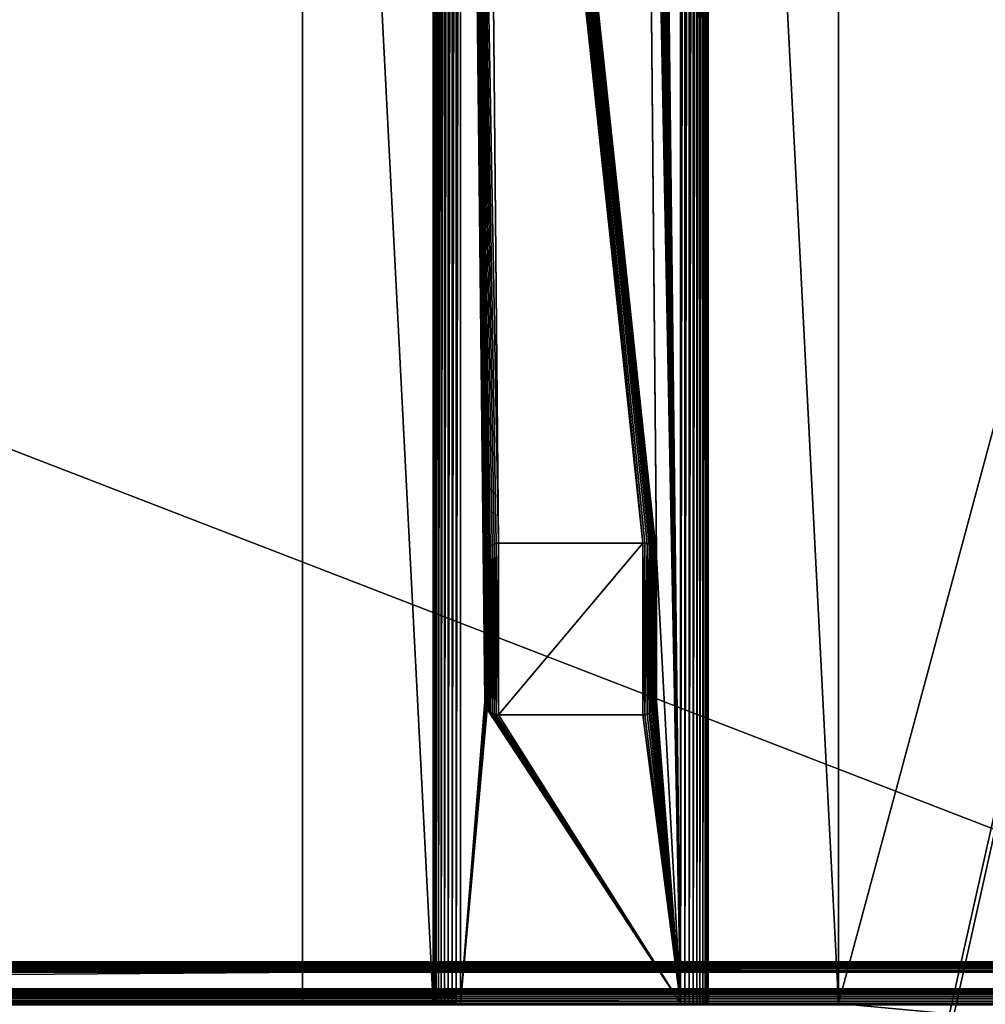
# Model space of a CAD drawing. Extents: x -551 to 551, y -279 to 201.
# Tile 58 of 108: x 270 to 410, y -185 to -41. Entities that reach past the tile are written whole.
import ezdxf

# ---------------------------------------------------------------- set-up
doc = ezdxf.new("R2010")
doc.units = 0
doc.header["$LTSCALE"] = 65.185185
for name, color, linetype in [('108', 7, 'CONTINUOUS'), ('115', 7, 'CONTINUOUS'), ('139', 7, 'CONTINUOUS'), ('145', 7, 'CONTINUOUS'), ('2', 7, 'CONTINUOUS'), ('25', 7, 'CONTINUOUS'), ('30', 7, 'CONTINUOUS'), ('31', 7, 'CONTINUOUS'), ('32', 7, 'CONTINUOUS'), ('33', 7, 'CONTINUOUS'), ('34', 7, 'CONTINUOUS'), ('35', 7, 'CONTINUOUS'), ('36', 7, 'CONTINUOUS'), ('44', 7, 'CONTINUOUS'), ('49', 7, 'CONTINUOUS'), ('50', 7, 'CONTINUOUS'), ('51', 7, 'CONTINUOUS'), ('52', 7, 'CONTINUOUS'), ('62', 7, 'CONTINUOUS'), ('63', 7, 'CONTINUOUS'), ('70', 7, 'CONTINUOUS'), ('71', 7, 'CONTINUOUS'), ('72', 7, 'CONTINUOUS'), ('73', 7, 'CONTINUOUS'), ('99', 7, 'CONTINUOUS')]:
    doc.layers.add(name, color=color, linetype=linetype)

msp = doc.modelspace()

# ---------------------------------------------------------------- linework, layer by layer
at = {"layer": '108', "color": 7, "linetype": 'CONTINUOUS'}
for points in [[(0, -273.07, 160.08), (515, -273.07, 160.08), (0, -179.92, 136.86), (0, -273.07, 160.08)], [(0, -179.92, 136.86), (515, -273.07, 160.08), (500, -179.92, 136.86), (0, -179.92, 136.86)]]:
    msp.add_3dface(points, dxfattribs=at)
at = {"layer": '115', "color": 7, "linetype": 'CONTINUOUS'}
for points in [[(0, -178.47, 134.44), (500, -178.47, 134.44), (0, -182.34, 118.91), (0, -178.47, 134.44)], [(0, -182.34, 118.91), (500, -178.47, 134.44), (500, -182.34, 118.91), (0, -182.34, 118.91)]]:
    msp.add_3dface(points, dxfattribs=at)
at = {"layer": '139', "color": 7, "linetype": 'CONTINUOUS'}
for points in [[(500, -178.46, 135.37), (500, -178.41, 135.06), (-500, -178.46, 135.37), (500, -178.46, 135.37)], [(500, -178.41, 135.06), (500, -178.42, 134.74), (-500, -178.41, 135.06), (500, -178.41, 135.06)], [(-500, -178.46, 135.37), (500, -178.41, 135.06), (-500, -178.41, 135.06), (-500, -178.46, 135.37)], [(500, -178.42, 134.74), (0, -178.47, 134.44), (-500, -178.41, 135.06), (500, -178.42, 134.74)], [(500, -178.55, 135.67), (500, -178.46, 135.37), (-500, -178.55, 135.67), (500, -178.55, 135.67)], [(-500, -178.55, 135.67), (500, -178.46, 135.37), (-500, -178.46, 135.37), (-500, -178.55, 135.67)], [(500, -178.69, 135.95), (500, -178.55, 135.67), (-500, -178.69, 135.95), (500, -178.69, 135.95)], [(-500, -178.69, 135.95), (500, -178.55, 135.67), (-500, -178.55, 135.67), (-500, -178.69, 135.95)], [(500, -178.88, 136.2), (500, -178.69, 135.95), (-500, -178.88, 136.2), (500, -178.88, 136.2)], [(-500, -178.88, 136.2), (500, -178.69, 135.95), (-500, -178.69, 135.95), (-500, -178.88, 136.2)], [(500, -179.1, 136.43), (500, -178.88, 136.2), (-500, -179.1, 136.43), (500, -179.1, 136.43)], [(-500, -179.1, 136.43), (500, -178.88, 136.2), (-500, -178.88, 136.2), (-500, -179.1, 136.43)], [(500, -179.35, 136.62), (500, -179.1, 136.43), (-500, -179.35, 136.62), (500, -179.35, 136.62)], [(-500, -179.35, 136.62), (500, -179.1, 136.43), (-500, -179.1, 136.43), (-500, -179.35, 136.62)], [(500, -178.47, 134.44), (0, -178.47, 134.44), (500, -178.42, 134.74), (500, -178.47, 134.44)], [(-500, -179.63, 136.76), (0, -179.92, 136.86), (500, -179.35, 136.62), (-500, -179.63, 136.76)], [(-500, -179.63, 136.76), (500, -179.35, 136.62), (-500, -179.35, 136.62), (-500, -179.63, 136.76)], [(500, -179.63, 136.76), (500, -179.35, 136.62), (0, -179.92, 136.86), (500, -179.63, 136.76)], [(0, -179.92, 136.86), (500, -179.92, 136.86), (500, -179.63, 136.76), (0, -179.92, 136.86)]]:
    msp.add_3dface(points, dxfattribs=at)
at = {"layer": '145', "color": 7, "linetype": 'CONTINUOUS'}
for points in [[(-500, -182.44, 118.61), (0, -182.34, 118.91), (500, -182.58, 118.33), (-500, -182.44, 118.61)], [(-500, -182.44, 118.61), (500, -182.58, 118.33), (-500, -182.58, 118.33), (-500, -182.44, 118.61)], [(500, -182.58, 118.33), (500, -182.77, 118.08), (-500, -182.58, 118.33), (500, -182.58, 118.33)], [(-500, -182.58, 118.33), (500, -182.77, 118.08), (-500, -182.77, 118.08), (-500, -182.58, 118.33)], [(500, -182.77, 118.08), (500, -182.99, 117.86), (-500, -182.77, 118.08), (500, -182.77, 118.08)], [(-500, -182.77, 118.08), (500, -182.99, 117.86), (-500, -182.99, 117.86), (-500, -182.77, 118.08)], [(500, -182.99, 117.86), (500, -183.25, 117.68), (-500, -182.99, 117.86), (500, -182.99, 117.86)], [(-500, -182.99, 117.86), (500, -183.25, 117.68), (-500, -183.25, 117.68), (-500, -182.99, 117.86)], [(500, -183.25, 117.68), (500, -183.53, 117.54), (-500, -183.25, 117.68), (500, -183.25, 117.68)], [(-500, -183.25, 117.68), (500, -183.53, 117.54), (-500, -183.53, 117.54), (-500, -183.25, 117.68)], [(500, -182.44, 118.61), (500, -182.58, 118.33), (0, -182.34, 118.91), (500, -182.44, 118.61)], [(0, -182.34, 118.91), (500, -182.34, 118.91), (500, -182.44, 118.61), (0, -182.34, 118.91)], [(500, -183.53, 117.54), (500, -183.83, 117.45), (-500, -183.53, 117.54), (500, -183.53, 117.54)], [(-500, -183.53, 117.54), (500, -183.83, 117.45), (-500, -183.83, 117.45), (-500, -183.53, 117.54)], [(500, -183.83, 117.45), (500, -184.14, 117.4), (-500, -183.83, 117.45), (500, -183.83, 117.45)], [(-500, -183.83, 117.45), (500, -184.14, 117.4), (-500, -184.14, 117.4), (-500, -183.83, 117.45)], [(500, -184.14, 117.4), (500, -184.46, 117.4), (-500, -184.14, 117.4), (500, -184.14, 117.4)], [(500, -184.46, 117.4), (0, -184.76, 117.45), (-500, -184.14, 117.4), (500, -184.46, 117.4)], [(500, -184.76, 117.45), (0, -184.76, 117.45), (500, -184.46, 117.4), (500, -184.76, 117.45)]]:
    msp.add_3dface(points, dxfattribs=at)
at = {"layer": '2', "color": 7, "linetype": 'CONTINUOUS'}
for points in [[(495.5, 191.5, 46.5), (-495.5, 191.5, 46.5), (495.5, -191.5, 46.5), (495.5, 191.5, 46.5)], [(495.5, -191.5, 46.5), (-495.5, 191.5, 46.5), (-495.5, -191.5, 46.5), (495.5, -191.5, 46.5)]]:
    msp.add_3dface(points, dxfattribs=at)
at = {"layer": '25', "color": 7, "linetype": 'CONTINUOUS'}
for points in [[(311.15, 184.5, 31), (311.15, -184.5, 31), (-311.15, -184.5, 31), (311.15, 184.5, 31)], [(-311.15, 184.5, 31), (311.15, 184.5, 31), (-311.15, -184.5, 31), (-311.15, 184.5, 31)], [(488.5, 184.5, 31), (389.15, -184.5, 31), (389.15, 184.5, 31), (488.5, 184.5, 31)], [(389.15, -184.5, 31), (488.5, 184.5, 31), (405.3, -186.02, 31), (389.15, -184.5, 31)], [(488.5, 184.5, 31), (483.5, -184.5, 31), (405.3, -189.02, 31), (488.5, 184.5, 31)], [(405.3, -186.02, 31), (488.5, 184.5, 31), (405.3, -189.02, 31), (405.3, -186.02, 31)], [(311.15, -184.5, 31), (389.15, -184.5, 31), (-405.3, -186.02, 31), (311.15, -184.5, 31)], [(-405.3, -186.02, 31), (389.15, -184.5, 31), (405.3, -186.02, 31), (-405.3, -186.02, 31)], [(-311.15, -184.5, 31), (311.15, -184.5, 31), (-405.3, -186.02, 31), (-311.15, -184.5, 31)], [(483.5, -184.5, 31), (483.5, -194.5, 31), (405.3, -189.02, 31), (483.5, -184.5, 31)]]:
    msp.add_3dface(points, dxfattribs=at)
at = {"layer": '30', "color": 7, "linetype": 'CONTINUOUS'}
for points in [[(370.15, 184.5, 20), (370.15, 184.5, 30), (370.15, -184.5, 30), (370.15, 184.5, 20)], [(370.15, -184.5, 20), (370.15, 184.5, 20), (370.15, -184.5, 30), (370.15, -184.5, 20)]]:
    msp.add_3dface(points, dxfattribs=at)
at = {"layer": '31', "color": 7, "linetype": 'CONTINUOUS'}
for points in [[(370.15, 184.5, 30), (389.15, 184.5, 30), (389.15, -184.5, 30), (370.15, 184.5, 30)], [(370.15, -184.5, 30), (370.15, 184.5, 30), (389.15, -184.5, 30), (370.15, -184.5, 30)]]:
    msp.add_3dface(points, dxfattribs=at)
at = {"layer": '32', "color": 7, "linetype": 'CONTINUOUS'}
for points in [[(389.15, 184.5, 31), (389.15, -184.5, 31), (389.15, 184.5, 30), (389.15, 184.5, 31)], [(389.15, 184.5, 30), (389.15, -184.5, 31), (389.15, -184.5, 30), (389.15, 184.5, 30)]]:
    msp.add_3dface(points, dxfattribs=at)
at = {"layer": '33', "color": 7, "linetype": 'CONTINUOUS'}
for points in [[(311.15, -184.5, 31), (311.15, 184.5, 31), (311.15, -184.5, 30), (311.15, -184.5, 31)], [(311.15, 184.5, 31), (311.15, 184.5, 30), (311.15, -184.5, 30), (311.15, 184.5, 31)]]:
    msp.add_3dface(points, dxfattribs=at)
at = {"layer": '34', "color": 7, "linetype": 'CONTINUOUS'}
for points in [[(311.15, 184.5, 30), (330.15, 184.5, 30), (330.15, -184.5, 30), (311.15, 184.5, 30)], [(311.15, -184.5, 30), (311.15, 184.5, 30), (330.15, -184.5, 30), (311.15, -184.5, 30)]]:
    msp.add_3dface(points, dxfattribs=at)
at = {"layer": '35', "color": 7, "linetype": 'CONTINUOUS'}
for points in [[(330.15, 184.5, 30), (330.15, 184.5, 20), (330.15, -184.5, 20), (330.15, 184.5, 30)], [(330.15, -184.5, 30), (330.15, 184.5, 30), (330.15, -184.5, 20), (330.15, -184.5, 30)]]:
    msp.add_3dface(points, dxfattribs=at)
at = {"layer": '36', "color": 7, "linetype": 'CONTINUOUS'}
for points in [[(334.15, 184.5, 16), (337.65, 98, 16), (339.65, -117.5, 16), (334.15, 184.5, 16)], [(337.65, -140.5, 16), (334.15, 184.5, 16), (337.65, -119.5, 16), (337.65, -140.5, 16)], [(334.15, 184.5, 16), (337.65, -140.5, 16), (334.15, -184.5, 16), (334.15, 184.5, 16)], [(337.65, -119.5, 16), (334.15, 184.5, 16), (337.67, -119.19, 16), (337.65, -119.5, 16)], [(337.67, -119.19, 16), (334.15, 184.5, 16), (337.75, -118.88, 16), (337.67, -119.19, 16)], [(337.75, -118.88, 16), (334.15, 184.5, 16), (337.87, -118.59, 16), (337.75, -118.88, 16)], [(337.87, -118.59, 16), (334.15, 184.5, 16), (338.03, -118.32, 16), (337.87, -118.59, 16)], [(338.03, -118.32, 16), (334.15, 184.5, 16), (338.24, -118.09, 16), (338.03, -118.32, 16)], [(338.24, -118.09, 16), (334.15, 184.5, 16), (338.47, -117.88, 16), (338.24, -118.09, 16)], [(338.47, -117.88, 16), (334.15, 184.5, 16), (338.74, -117.72, 16), (338.47, -117.88, 16)], [(338.74, -117.72, 16), (334.15, 184.5, 16), (339.03, -117.6, 16), (338.74, -117.72, 16)], [(339.03, -117.6, 16), (334.15, 184.5, 16), (339.34, -117.52, 16), (339.03, -117.6, 16)], [(339.34, -117.52, 16), (334.15, 184.5, 16), (339.65, -117.5, 16), (339.34, -117.52, 16)], [(362.65, 119, 16), (366.15, 184.5, 16), (366.15, -184.5, 16), (362.65, 119, 16)], [(362.65, 98, 16), (362.65, 119, 16), (366.15, -184.5, 16), (362.65, 98, 16)], [(337.65, 98, 16), (337.67, 97.69, 16), (339.65, -117.5, 16), (337.65, 98, 16)], [(337.67, 97.69, 16), (337.75, 97.38, 16), (360.65, -117.5, 16), (337.67, 97.69, 16)], [(339.65, -117.5, 16), (337.67, 97.69, 16), (360.65, -117.5, 16), (339.65, -117.5, 16)], [(362.55, 97.38, 16), (362.63, 97.69, 16), (366.15, -184.5, 16), (362.55, 97.38, 16)], [(362.63, 97.69, 16), (362.65, 98, 16), (366.15, -184.5, 16), (362.63, 97.69, 16)], [(337.75, 97.38, 16), (337.87, 97.09, 16), (360.65, -117.5, 16), (337.75, 97.38, 16)], [(337.87, 97.09, 16), (338.03, 96.82, 16), (360.65, -117.5, 16), (337.87, 97.09, 16)], [(338.03, 96.82, 16), (338.24, 96.59, 16), (360.65, -117.5, 16), (338.03, 96.82, 16)], [(338.24, 96.59, 16), (338.47, 96.38, 16), (360.65, -117.5, 16), (338.24, 96.59, 16)], [(338.47, 96.38, 16), (338.74, 96.22, 16), (360.65, -117.5, 16), (338.47, 96.38, 16)], [(338.74, 96.22, 16), (339.03, 96.1, 16), (360.65, -117.5, 16), (338.74, 96.22, 16)], [(339.03, 96.1, 16), (339.34, 96.02, 16), (360.65, -117.5, 16), (339.03, 96.1, 16)], [(339.34, 96.02, 16), (339.65, 96, 16), (360.65, -117.5, 16), (339.34, 96.02, 16)], [(360.65, 96, 16), (360.96, 96.02, 16), (366.15, -184.5, 16), (360.65, 96, 16)], [(360.96, 96.02, 16), (361.27, 96.1, 16), (366.15, -184.5, 16), (360.96, 96.02, 16)], [(361.27, 96.1, 16), (361.56, 96.22, 16), (366.15, -184.5, 16), (361.27, 96.1, 16)], [(361.56, 96.22, 16), (361.83, 96.38, 16), (366.15, -184.5, 16), (361.56, 96.22, 16)], [(361.83, 96.38, 16), (362.06, 96.59, 16), (366.15, -184.5, 16), (361.83, 96.38, 16)], [(362.06, 96.59, 16), (362.27, 96.82, 16), (366.15, -184.5, 16), (362.06, 96.59, 16)], [(362.27, 96.82, 16), (362.43, 97.09, 16), (366.15, -184.5, 16), (362.27, 96.82, 16)], [(362.43, 97.09, 16), (362.55, 97.38, 16), (366.15, -184.5, 16), (362.43, 97.09, 16)], [(339.65, 96, 16), (360.65, 96, 16), (362.63, -119.19, 16), (339.65, 96, 16)], [(360.65, -117.5, 16), (339.65, 96, 16), (360.96, -117.52, 16), (360.65, -117.5, 16)], [(360.96, -117.52, 16), (339.65, 96, 16), (361.27, -117.6, 16), (360.96, -117.52, 16)], [(361.27, -117.6, 16), (339.65, 96, 16), (361.56, -117.72, 16), (361.27, -117.6, 16)], [(361.56, -117.72, 16), (339.65, 96, 16), (361.83, -117.88, 16), (361.56, -117.72, 16)], [(361.83, -117.88, 16), (339.65, 96, 16), (362.06, -118.09, 16), (361.83, -117.88, 16)], [(362.06, -118.09, 16), (339.65, 96, 16), (362.27, -118.32, 16), (362.06, -118.09, 16)], [(362.27, -118.32, 16), (339.65, 96, 16), (362.43, -118.59, 16), (362.27, -118.32, 16)], [(362.43, -118.59, 16), (339.65, 96, 16), (362.55, -118.88, 16), (362.43, -118.59, 16)], [(362.55, -118.88, 16), (339.65, 96, 16), (362.63, -119.19, 16), (362.55, -118.88, 16)], [(362.63, -119.19, 16), (360.65, 96, 16), (362.65, -119.5, 16), (362.63, -119.19, 16)], [(362.65, -119.5, 16), (360.65, 96, 16), (366.15, -184.5, 16), (362.65, -119.5, 16)], [(362.65, -140.5, 16), (362.65, -119.5, 16), (366.15, -184.5, 16), (362.65, -140.5, 16)], [(337.65, -140.5, 16), (337.67, -140.81, 16), (334.15, -184.5, 16), (337.65, -140.5, 16)], [(337.67, -140.81, 16), (337.75, -141.12, 16), (334.15, -184.5, 16), (337.67, -140.81, 16)], [(337.75, -141.12, 16), (337.87, -141.41, 16), (334.15, -184.5, 16), (337.75, -141.12, 16)], [(337.87, -141.41, 16), (338.03, -141.68, 16), (334.15, -184.5, 16), (337.87, -141.41, 16)], [(338.03, -141.68, 16), (366.15, -184.5, 16), (334.15, -184.5, 16), (338.03, -141.68, 16)], [(338.03, -141.68, 16), (338.24, -141.91, 16), (366.15, -184.5, 16), (338.03, -141.68, 16)], [(362.06, -141.91, 16), (362.27, -141.68, 16), (366.15, -184.5, 16), (362.06, -141.91, 16)], [(362.27, -141.68, 16), (362.43, -141.41, 16), (366.15, -184.5, 16), (362.27, -141.68, 16)], [(362.43, -141.41, 16), (362.55, -141.12, 16), (366.15, -184.5, 16), (362.43, -141.41, 16)], [(362.55, -141.12, 16), (362.63, -140.81, 16), (366.15, -184.5, 16), (362.55, -141.12, 16)], [(362.63, -140.81, 16), (362.65, -140.5, 16), (366.15, -184.5, 16), (362.63, -140.81, 16)], [(338.24, -141.91, 16), (338.47, -142.12, 16), (366.15, -184.5, 16), (338.24, -141.91, 16)], [(338.47, -142.12, 16), (338.74, -142.28, 16), (366.15, -184.5, 16), (338.47, -142.12, 16)], [(338.74, -142.28, 16), (339.03, -142.4, 16), (366.15, -184.5, 16), (338.74, -142.28, 16)], [(339.03, -142.4, 16), (339.34, -142.48, 16), (366.15, -184.5, 16), (339.03, -142.4, 16)], [(339.34, -142.48, 16), (339.65, -142.5, 16), (366.15, -184.5, 16), (339.34, -142.48, 16)], [(339.65, -142.5, 16), (360.65, -142.5, 16), (366.15, -184.5, 16), (339.65, -142.5, 16)], [(360.65, -142.5, 16), (360.96, -142.48, 16), (366.15, -184.5, 16), (360.65, -142.5, 16)], [(360.96, -142.48, 16), (361.27, -142.4, 16), (366.15, -184.5, 16), (360.96, -142.48, 16)], [(361.27, -142.4, 16), (361.56, -142.28, 16), (366.15, -184.5, 16), (361.27, -142.4, 16)], [(361.56, -142.28, 16), (361.83, -142.12, 16), (366.15, -184.5, 16), (361.56, -142.28, 16)], [(361.83, -142.12, 16), (362.06, -141.91, 16), (366.15, -184.5, 16), (361.83, -142.12, 16)]]:
    msp.add_3dface(points, dxfattribs=at)
at = {"layer": '44', "color": 7, "linetype": 'CONTINUOUS'}
for points in [[(339.34, -117.52, -41), (339.65, -117.5, -41), (339.34, -142.48, -41), (339.34, -117.52, -41)], [(339.34, -142.48, -41), (339.65, -117.5, -41), (339.65, -142.5, -41), (339.34, -142.48, -41)], [(360.65, -117.5, -41), (360.65, -142.5, -41), (339.65, -142.5, -41), (360.65, -117.5, -41)], [(339.65, -117.5, -41), (360.65, -117.5, -41), (339.65, -142.5, -41), (339.65, -117.5, -41)], [(360.96, -117.52, -41), (360.65, -142.5, -41), (360.65, -117.5, -41), (360.96, -117.52, -41)], [(337.67, -119.19, -41), (337.75, -118.88, -41), (337.67, -140.81, -41), (337.67, -119.19, -41)], [(337.67, -140.81, -41), (337.75, -118.88, -41), (337.75, -141.12, -41), (337.67, -140.81, -41)], [(337.75, -118.88, -41), (337.87, -118.59, -41), (337.75, -141.12, -41), (337.75, -118.88, -41)], [(337.75, -141.12, -41), (337.87, -118.59, -41), (337.87, -141.41, -41), (337.75, -141.12, -41)], [(337.87, -118.59, -41), (338.03, -118.32, -41), (337.87, -141.41, -41), (337.87, -118.59, -41)], [(337.87, -141.41, -41), (338.03, -118.32, -41), (338.03, -141.68, -41), (337.87, -141.41, -41)], [(338.03, -118.32, -41), (338.24, -118.09, -41), (338.03, -141.68, -41), (338.03, -118.32, -41)], [(338.03, -141.68, -41), (338.24, -118.09, -41), (338.24, -141.91, -41), (338.03, -141.68, -41)], [(338.24, -118.09, -41), (338.47, -117.88, -41), (338.24, -141.91, -41), (338.24, -118.09, -41)], [(338.24, -141.91, -41), (338.47, -117.88, -41), (338.47, -142.12, -41), (338.24, -141.91, -41)], [(338.47, -117.88, -41), (338.74, -117.72, -41), (338.47, -142.12, -41), (338.47, -117.88, -41)], [(338.47, -142.12, -41), (338.74, -117.72, -41), (338.74, -142.28, -41), (338.47, -142.12, -41)], [(338.74, -117.72, -41), (339.03, -117.6, -41), (338.74, -142.28, -41), (338.74, -117.72, -41)], [(338.74, -142.28, -41), (339.03, -117.6, -41), (339.03, -142.4, -41), (338.74, -142.28, -41)], [(339.03, -117.6, -41), (339.34, -117.52, -41), (339.03, -142.4, -41), (339.03, -117.6, -41)], [(339.03, -142.4, -41), (339.34, -117.52, -41), (339.34, -142.48, -41), (339.03, -142.4, -41)], [(360.96, -142.48, -41), (360.65, -142.5, -41), (360.96, -117.52, -41), (360.96, -142.48, -41)], [(361.27, -117.6, -41), (360.96, -142.48, -41), (360.96, -117.52, -41), (361.27, -117.6, -41)], [(361.27, -142.4, -41), (360.96, -142.48, -41), (361.27, -117.6, -41), (361.27, -142.4, -41)], [(361.56, -117.72, -41), (361.27, -142.4, -41), (361.27, -117.6, -41), (361.56, -117.72, -41)], [(361.56, -142.28, -41), (361.27, -142.4, -41), (361.56, -117.72, -41), (361.56, -142.28, -41)], [(361.83, -117.88, -41), (361.56, -142.28, -41), (361.56, -117.72, -41), (361.83, -117.88, -41)], [(361.83, -142.12, -41), (361.56, -142.28, -41), (361.83, -117.88, -41), (361.83, -142.12, -41)], [(362.06, -118.09, -41), (361.83, -142.12, -41), (361.83, -117.88, -41), (362.06, -118.09, -41)], [(362.06, -141.91, -41), (361.83, -142.12, -41), (362.06, -118.09, -41), (362.06, -141.91, -41)], [(362.27, -118.32, -41), (362.06, -141.91, -41), (362.06, -118.09, -41), (362.27, -118.32, -41)], [(362.27, -141.68, -41), (362.06, -141.91, -41), (362.27, -118.32, -41), (362.27, -141.68, -41)], [(362.43, -118.59, -41), (362.27, -141.68, -41), (362.27, -118.32, -41), (362.43, -118.59, -41)], [(362.43, -141.41, -41), (362.27, -141.68, -41), (362.43, -118.59, -41), (362.43, -141.41, -41)], [(362.55, -118.88, -41), (362.43, -141.41, -41), (362.43, -118.59, -41), (362.55, -118.88, -41)], [(362.55, -141.12, -41), (362.43, -141.41, -41), (362.55, -118.88, -41), (362.55, -141.12, -41)], [(362.63, -119.19, -41), (362.55, -141.12, -41), (362.55, -118.88, -41), (362.63, -119.19, -41)], [(337.65, -119.5, -41), (337.67, -119.19, -41), (337.65, -140.5, -41), (337.65, -119.5, -41)], [(337.65, -140.5, -41), (337.67, -119.19, -41), (337.67, -140.81, -41), (337.65, -140.5, -41)], [(362.63, -140.81, -41), (362.55, -141.12, -41), (362.63, -119.19, -41), (362.63, -140.81, -41)], [(362.65, -119.5, -41), (362.63, -140.81, -41), (362.63, -119.19, -41), (362.65, -119.5, -41)], [(362.65, -140.5, -41), (362.63, -140.81, -41), (362.65, -119.5, -41), (362.65, -140.5, -41)]]:
    msp.add_3dface(points, dxfattribs=at)
at = {"layer": '49', "color": 7, "linetype": 'CONTINUOUS'}
for points in [[(360.65, -142.5, 16), (339.65, -142.5, 16), (339.65, -142.5, -41), (360.65, -142.5, 16)], [(360.65, -142.5, -41), (360.65, -142.5, 16), (339.65, -142.5, -41), (360.65, -142.5, -41)]]:
    msp.add_3dface(points, dxfattribs=at)
at = {"layer": '50', "color": 7, "linetype": 'CONTINUOUS'}
for points in [[(337.65, -140.5, 16), (337.65, -119.5, 16), (337.65, -119.5, -41), (337.65, -140.5, 16)], [(337.65, -140.5, 16), (337.65, -119.5, -41), (337.65, -140.5, -41), (337.65, -140.5, 16)]]:
    msp.add_3dface(points, dxfattribs=at)
at = {"layer": '51', "color": 7, "linetype": 'CONTINUOUS'}
for points in [[(339.65, -117.5, 16), (360.65, -117.5, 16), (360.65, -117.5, -41), (339.65, -117.5, 16)], [(339.65, -117.5, 16), (360.65, -117.5, -41), (339.65, -117.5, -41), (339.65, -117.5, 16)]]:
    msp.add_3dface(points, dxfattribs=at)
at = {"layer": '52', "color": 7, "linetype": 'CONTINUOUS'}
for points in [[(362.65, -119.5, 16), (362.65, -140.5, 16), (362.65, -140.5, -41), (362.65, -119.5, 16)], [(362.65, -119.5, 16), (362.65, -140.5, -41), (362.65, -119.5, -41), (362.65, -119.5, 16)]]:
    msp.add_3dface(points, dxfattribs=at)
at = {"layer": '62', "color": 7, "linetype": 'CONTINUOUS'}
for points in [[(366.15, 184.5, 16), (366.78, 184.5, 16.05), (366.15, -184.5, 16), (366.15, 184.5, 16)], [(366.15, -184.5, 16), (366.78, 184.5, 16.05), (366.78, -184.5, 16.05), (366.15, -184.5, 16)], [(366.78, 184.5, 16.05), (367.39, 184.5, 16.2), (366.78, -184.5, 16.05), (366.78, 184.5, 16.05)], [(367.39, 184.5, 16.2), (367.39, -184.5, 16.2), (366.78, -184.5, 16.05), (367.39, 184.5, 16.2)], [(367.39, 184.5, 16.2), (367.97, 184.5, 16.44), (367.39, -184.5, 16.2), (367.39, 184.5, 16.2)], [(367.97, 184.5, 16.44), (367.97, -184.5, 16.44), (367.39, -184.5, 16.2), (367.97, 184.5, 16.44)], [(367.97, 184.5, 16.44), (368.5, 184.5, 16.76), (367.97, -184.5, 16.44), (367.97, 184.5, 16.44)], [(368.5, 184.5, 16.76), (368.5, -184.5, 16.76), (367.97, -184.5, 16.44), (368.5, 184.5, 16.76)], [(368.5, 184.5, 16.76), (368.98, 184.5, 17.17), (368.5, -184.5, 16.76), (368.5, 184.5, 16.76)], [(368.98, 184.5, 17.17), (368.98, -184.5, 17.17), (368.5, -184.5, 16.76), (368.98, 184.5, 17.17)], [(368.98, 184.5, 17.17), (369.39, 184.5, 17.65), (368.98, -184.5, 17.17), (368.98, 184.5, 17.17)], [(369.39, 184.5, 17.65), (369.39, -184.5, 17.65), (368.98, -184.5, 17.17), (369.39, 184.5, 17.65)], [(369.39, 184.5, 17.65), (369.71, 184.5, 18.18), (369.39, -184.5, 17.65), (369.39, 184.5, 17.65)], [(369.71, 184.5, 18.18), (369.71, -184.5, 18.18), (369.39, -184.5, 17.65), (369.71, 184.5, 18.18)], [(369.71, 184.5, 18.18), (369.95, 184.5, 18.76), (369.71, -184.5, 18.18), (369.71, 184.5, 18.18)], [(369.95, 184.5, 18.76), (369.95, -184.5, 18.76), (369.71, -184.5, 18.18), (369.95, 184.5, 18.76)], [(369.95, 184.5, 18.76), (370.1, 184.5, 19.37), (369.95, -184.5, 18.76), (369.95, 184.5, 18.76)], [(370.1, 184.5, 19.37), (370.1, -184.5, 19.37), (369.95, -184.5, 18.76), (370.1, 184.5, 19.37)], [(370.1, 184.5, 19.37), (370.15, 184.5, 20), (370.1, -184.5, 19.37), (370.1, 184.5, 19.37)], [(370.15, 184.5, 20), (370.15, -184.5, 20), (370.1, -184.5, 19.37), (370.15, 184.5, 20)]]:
    msp.add_3dface(points, dxfattribs=at)
at = {"layer": '63', "color": 7, "linetype": 'CONTINUOUS'}
for points in [[(330.15, 184.5, 20), (330.2, 184.5, 19.37), (330.15, -184.5, 20), (330.15, 184.5, 20)], [(330.15, -184.5, 20), (330.2, 184.5, 19.37), (330.2, -184.5, 19.37), (330.15, -184.5, 20)], [(330.2, 184.5, 19.37), (330.35, 184.5, 18.76), (330.2, -184.5, 19.37), (330.2, 184.5, 19.37)], [(330.35, 184.5, 18.76), (330.35, -184.5, 18.76), (330.2, -184.5, 19.37), (330.35, 184.5, 18.76)], [(330.35, 184.5, 18.76), (330.59, 184.5, 18.18), (330.35, -184.5, 18.76), (330.35, 184.5, 18.76)], [(330.59, 184.5, 18.18), (330.59, -184.5, 18.18), (330.35, -184.5, 18.76), (330.59, 184.5, 18.18)], [(330.59, 184.5, 18.18), (330.91, 184.5, 17.65), (330.59, -184.5, 18.18), (330.59, 184.5, 18.18)], [(330.91, 184.5, 17.65), (330.91, -184.5, 17.65), (330.59, -184.5, 18.18), (330.91, 184.5, 17.65)], [(330.91, 184.5, 17.65), (331.32, 184.5, 17.17), (330.91, -184.5, 17.65), (330.91, 184.5, 17.65)], [(331.32, 184.5, 17.17), (331.32, -184.5, 17.17), (330.91, -184.5, 17.65), (331.32, 184.5, 17.17)], [(331.32, 184.5, 17.17), (331.8, 184.5, 16.76), (331.32, -184.5, 17.17), (331.32, 184.5, 17.17)], [(331.8, 184.5, 16.76), (331.8, -184.5, 16.76), (331.32, -184.5, 17.17), (331.8, 184.5, 16.76)], [(331.8, 184.5, 16.76), (332.33, 184.5, 16.44), (331.8, -184.5, 16.76), (331.8, 184.5, 16.76)], [(332.33, 184.5, 16.44), (332.33, -184.5, 16.44), (331.8, -184.5, 16.76), (332.33, 184.5, 16.44)], [(332.33, 184.5, 16.44), (332.91, 184.5, 16.2), (332.33, -184.5, 16.44), (332.33, 184.5, 16.44)], [(332.91, 184.5, 16.2), (332.91, -184.5, 16.2), (332.33, -184.5, 16.44), (332.91, 184.5, 16.2)], [(332.91, 184.5, 16.2), (333.52, 184.5, 16.05), (332.91, -184.5, 16.2), (332.91, 184.5, 16.2)], [(333.52, 184.5, 16.05), (333.52, -184.5, 16.05), (332.91, -184.5, 16.2), (333.52, 184.5, 16.05)], [(333.52, 184.5, 16.05), (334.15, 184.5, 16), (333.52, -184.5, 16.05), (333.52, 184.5, 16.05)], [(334.15, 184.5, 16), (334.15, -184.5, 16), (333.52, -184.5, 16.05), (334.15, 184.5, 16)]]:
    msp.add_3dface(points, dxfattribs=at)
at = {"layer": '70', "color": 7, "linetype": 'CONTINUOUS'}
for points in [[(337.67, -140.81, 16), (337.65, -140.5, 16), (337.67, -140.81, -41), (337.67, -140.81, 16)], [(337.65, -140.5, 16), (337.65, -140.5, -41), (337.67, -140.81, -41), (337.65, -140.5, 16)], [(337.75, -141.12, 16), (337.67, -140.81, 16), (337.75, -141.12, -41), (337.75, -141.12, 16)], [(337.67, -140.81, 16), (337.67, -140.81, -41), (337.75, -141.12, -41), (337.67, -140.81, 16)], [(337.87, -141.41, 16), (337.75, -141.12, 16), (337.87, -141.41, -41), (337.87, -141.41, 16)], [(337.75, -141.12, 16), (337.75, -141.12, -41), (337.87, -141.41, -41), (337.75, -141.12, 16)], [(338.03, -141.68, 16), (337.87, -141.41, 16), (338.03, -141.68, -41), (338.03, -141.68, 16)], [(337.87, -141.41, 16), (337.87, -141.41, -41), (338.03, -141.68, -41), (337.87, -141.41, 16)], [(338.24, -141.91, 16), (338.03, -141.68, 16), (338.24, -141.91, -41), (338.24, -141.91, 16)], [(338.03, -141.68, 16), (338.03, -141.68, -41), (338.24, -141.91, -41), (338.03, -141.68, 16)], [(338.47, -142.12, 16), (338.24, -141.91, 16), (338.47, -142.12, -41), (338.47, -142.12, 16)], [(338.24, -141.91, 16), (338.24, -141.91, -41), (338.47, -142.12, -41), (338.24, -141.91, 16)], [(338.74, -142.28, 16), (338.47, -142.12, 16), (338.74, -142.28, -41), (338.74, -142.28, 16)], [(338.47, -142.12, 16), (338.47, -142.12, -41), (338.74, -142.28, -41), (338.47, -142.12, 16)], [(339.03, -142.4, 16), (338.74, -142.28, 16), (339.03, -142.4, -41), (339.03, -142.4, 16)], [(338.74, -142.28, 16), (338.74, -142.28, -41), (339.03, -142.4, -41), (338.74, -142.28, 16)], [(339.34, -142.48, 16), (339.03, -142.4, 16), (339.34, -142.48, -41), (339.34, -142.48, 16)], [(339.03, -142.4, 16), (339.03, -142.4, -41), (339.34, -142.48, -41), (339.03, -142.4, 16)], [(339.65, -142.5, 16), (339.34, -142.48, 16), (339.65, -142.5, -41), (339.65, -142.5, 16)], [(339.34, -142.48, 16), (339.34, -142.48, -41), (339.65, -142.5, -41), (339.34, -142.48, 16)]]:
    msp.add_3dface(points, dxfattribs=at)
at = {"layer": '71', "color": 7, "linetype": 'CONTINUOUS'}
for points in [[(339.34, -117.52, 16), (339.65, -117.5, 16), (339.34, -117.52, -41), (339.34, -117.52, 16)], [(339.65, -117.5, 16), (339.65, -117.5, -41), (339.34, -117.52, -41), (339.65, -117.5, 16)], [(337.67, -119.19, 16), (337.75, -118.88, 16), (337.67, -119.19, -41), (337.67, -119.19, 16)], [(337.75, -118.88, 16), (337.75, -118.88, -41), (337.67, -119.19, -41), (337.75, -118.88, 16)], [(337.75, -118.88, 16), (337.87, -118.59, 16), (337.75, -118.88, -41), (337.75, -118.88, 16)], [(337.87, -118.59, 16), (337.87, -118.59, -41), (337.75, -118.88, -41), (337.87, -118.59, 16)], [(337.87, -118.59, 16), (338.03, -118.32, 16), (337.87, -118.59, -41), (337.87, -118.59, 16)], [(338.03, -118.32, 16), (338.03, -118.32, -41), (337.87, -118.59, -41), (338.03, -118.32, 16)], [(338.03, -118.32, 16), (338.24, -118.09, 16), (338.03, -118.32, -41), (338.03, -118.32, 16)], [(338.24, -118.09, 16), (338.24, -118.09, -41), (338.03, -118.32, -41), (338.24, -118.09, 16)], [(338.24, -118.09, 16), (338.47, -117.88, 16), (338.24, -118.09, -41), (338.24, -118.09, 16)], [(338.47, -117.88, 16), (338.47, -117.88, -41), (338.24, -118.09, -41), (338.47, -117.88, 16)], [(338.47, -117.88, 16), (338.74, -117.72, 16), (338.47, -117.88, -41), (338.47, -117.88, 16)], [(338.74, -117.72, 16), (338.74, -117.72, -41), (338.47, -117.88, -41), (338.74, -117.72, 16)], [(338.74, -117.72, 16), (339.03, -117.6, 16), (338.74, -117.72, -41), (338.74, -117.72, 16)], [(339.03, -117.6, 16), (339.03, -117.6, -41), (338.74, -117.72, -41), (339.03, -117.6, 16)], [(339.03, -117.6, 16), (339.34, -117.52, 16), (339.03, -117.6, -41), (339.03, -117.6, 16)], [(339.34, -117.52, 16), (339.34, -117.52, -41), (339.03, -117.6, -41), (339.34, -117.52, 16)], [(337.65, -119.5, 16), (337.67, -119.19, 16), (337.65, -119.5, -41), (337.65, -119.5, 16)], [(337.67, -119.19, 16), (337.67, -119.19, -41), (337.65, -119.5, -41), (337.67, -119.19, 16)]]:
    msp.add_3dface(points, dxfattribs=at)
at = {"layer": '72', "color": 7, "linetype": 'CONTINUOUS'}
for points in [[(360.65, -117.5, 16), (360.96, -117.52, 16), (360.65, -117.5, -41), (360.65, -117.5, 16)], [(360.96, -117.52, 16), (360.96, -117.52, -41), (360.65, -117.5, -41), (360.96, -117.52, 16)], [(360.96, -117.52, 16), (361.27, -117.6, 16), (360.96, -117.52, -41), (360.96, -117.52, 16)], [(361.27, -117.6, 16), (361.27, -117.6, -41), (360.96, -117.52, -41), (361.27, -117.6, 16)], [(361.27, -117.6, 16), (361.56, -117.72, 16), (361.27, -117.6, -41), (361.27, -117.6, 16)], [(361.56, -117.72, 16), (361.56, -117.72, -41), (361.27, -117.6, -41), (361.56, -117.72, 16)], [(361.56, -117.72, 16), (361.83, -117.88, 16), (361.56, -117.72, -41), (361.56, -117.72, 16)], [(361.83, -117.88, 16), (361.83, -117.88, -41), (361.56, -117.72, -41), (361.83, -117.88, 16)], [(361.83, -117.88, 16), (362.06, -118.09, 16), (361.83, -117.88, -41), (361.83, -117.88, 16)], [(362.06, -118.09, 16), (362.06, -118.09, -41), (361.83, -117.88, -41), (362.06, -118.09, 16)], [(362.06, -118.09, 16), (362.27, -118.32, 16), (362.06, -118.09, -41), (362.06, -118.09, 16)], [(362.27, -118.32, 16), (362.27, -118.32, -41), (362.06, -118.09, -41), (362.27, -118.32, 16)], [(362.27, -118.32, 16), (362.43, -118.59, 16), (362.27, -118.32, -41), (362.27, -118.32, 16)], [(362.43, -118.59, 16), (362.43, -118.59, -41), (362.27, -118.32, -41), (362.43, -118.59, 16)], [(362.43, -118.59, 16), (362.55, -118.88, 16), (362.43, -118.59, -41), (362.43, -118.59, 16)], [(362.55, -118.88, 16), (362.55, -118.88, -41), (362.43, -118.59, -41), (362.55, -118.88, 16)], [(362.55, -118.88, 16), (362.63, -119.19, 16), (362.55, -118.88, -41), (362.55, -118.88, 16)], [(362.63, -119.19, 16), (362.63, -119.19, -41), (362.55, -118.88, -41), (362.63, -119.19, 16)], [(362.63, -119.19, 16), (362.65, -119.5, 16), (362.63, -119.19, -41), (362.63, -119.19, 16)], [(362.65, -119.5, 16), (362.65, -119.5, -41), (362.63, -119.19, -41), (362.65, -119.5, 16)]]:
    msp.add_3dface(points, dxfattribs=at)
at = {"layer": '73', "color": 7, "linetype": 'CONTINUOUS'}
for points in [[(362.27, -141.68, 16), (362.06, -141.91, 16), (362.27, -141.68, -41), (362.27, -141.68, 16)], [(362.06, -141.91, 16), (362.06, -141.91, -41), (362.27, -141.68, -41), (362.06, -141.91, 16)], [(362.43, -141.41, 16), (362.27, -141.68, 16), (362.43, -141.41, -41), (362.43, -141.41, 16)], [(362.27, -141.68, 16), (362.27, -141.68, -41), (362.43, -141.41, -41), (362.27, -141.68, 16)], [(362.55, -141.12, 16), (362.43, -141.41, 16), (362.55, -141.12, -41), (362.55, -141.12, 16)], [(362.43, -141.41, 16), (362.43, -141.41, -41), (362.55, -141.12, -41), (362.43, -141.41, 16)], [(362.63, -140.81, 16), (362.55, -141.12, 16), (362.63, -140.81, -41), (362.63, -140.81, 16)], [(362.55, -141.12, 16), (362.55, -141.12, -41), (362.63, -140.81, -41), (362.55, -141.12, 16)], [(362.65, -140.5, 16), (362.63, -140.81, 16), (362.65, -140.5, -41), (362.65, -140.5, 16)], [(362.63, -140.81, 16), (362.63, -140.81, -41), (362.65, -140.5, -41), (362.63, -140.81, 16)], [(360.96, -142.48, 16), (360.65, -142.5, 16), (360.96, -142.48, -41), (360.96, -142.48, 16)], [(360.65, -142.5, 16), (360.65, -142.5, -41), (360.96, -142.48, -41), (360.65, -142.5, 16)], [(361.27, -142.4, 16), (360.96, -142.48, 16), (361.27, -142.4, -41), (361.27, -142.4, 16)], [(360.96, -142.48, 16), (360.96, -142.48, -41), (361.27, -142.4, -41), (360.96, -142.48, 16)], [(361.56, -142.28, 16), (361.27, -142.4, 16), (361.56, -142.28, -41), (361.56, -142.28, 16)], [(361.27, -142.4, 16), (361.27, -142.4, -41), (361.56, -142.28, -41), (361.27, -142.4, 16)], [(361.83, -142.12, 16), (361.56, -142.28, 16), (361.83, -142.12, -41), (361.83, -142.12, 16)], [(361.56, -142.28, 16), (361.56, -142.28, -41), (361.83, -142.12, -41), (361.56, -142.28, 16)], [(362.06, -141.91, 16), (361.83, -142.12, 16), (362.06, -141.91, -41), (362.06, -141.91, 16)], [(361.83, -142.12, 16), (361.83, -142.12, -41), (362.06, -141.91, -41), (361.83, -142.12, 16)]]:
    msp.add_3dface(points, dxfattribs=at)
at = {"layer": '99', "color": 7, "linetype": 'CONTINUOUS'}
for points in [[(389.15, -184.5, 31), (311.15, -184.5, 31), (389.15, -184.5, 30), (389.15, -184.5, 31)], [(311.15, -184.5, 31), (370.15, -184.5, 30), (389.15, -184.5, 30), (311.15, -184.5, 31)], [(370.15, -184.5, 30), (311.15, -184.5, 31), (330.15, -184.5, 30), (370.15, -184.5, 30)], [(311.15, -184.5, 31), (311.15, -184.5, 30), (330.15, -184.5, 30), (311.15, -184.5, 31)], [(370.15, -184.5, 20), (370.15, -184.5, 30), (330.15, -184.5, 30), (370.15, -184.5, 20)], [(370.15, -184.5, 20), (330.15, -184.5, 30), (370.1, -184.5, 19.37), (370.15, -184.5, 20)], [(330.15, -184.5, 30), (330.15, -184.5, 20), (330.2, -184.5, 19.37), (330.15, -184.5, 30)], [(366.15, -184.5, 16), (330.15, -184.5, 30), (334.15, -184.5, 16), (366.15, -184.5, 16)], [(330.15, -184.5, 30), (366.15, -184.5, 16), (366.78, -184.5, 16.05), (330.15, -184.5, 30)], [(334.15, -184.5, 16), (330.15, -184.5, 30), (333.52, -184.5, 16.05), (334.15, -184.5, 16)], [(333.52, -184.5, 16.05), (330.15, -184.5, 30), (332.91, -184.5, 16.2), (333.52, -184.5, 16.05)], [(332.91, -184.5, 16.2), (330.15, -184.5, 30), (332.33, -184.5, 16.44), (332.91, -184.5, 16.2)], [(332.33, -184.5, 16.44), (330.15, -184.5, 30), (331.8, -184.5, 16.76), (332.33, -184.5, 16.44)], [(331.8, -184.5, 16.76), (330.15, -184.5, 30), (331.32, -184.5, 17.17), (331.8, -184.5, 16.76)], [(331.32, -184.5, 17.17), (330.15, -184.5, 30), (330.91, -184.5, 17.65), (331.32, -184.5, 17.17)], [(330.91, -184.5, 17.65), (330.15, -184.5, 30), (330.59, -184.5, 18.18), (330.91, -184.5, 17.65)], [(330.59, -184.5, 18.18), (330.15, -184.5, 30), (330.35, -184.5, 18.76), (330.59, -184.5, 18.18)], [(330.35, -184.5, 18.76), (330.15, -184.5, 30), (330.2, -184.5, 19.37), (330.35, -184.5, 18.76)], [(370.1, -184.5, 19.37), (330.15, -184.5, 30), (369.95, -184.5, 18.76), (370.1, -184.5, 19.37)], [(369.95, -184.5, 18.76), (330.15, -184.5, 30), (369.71, -184.5, 18.18), (369.95, -184.5, 18.76)], [(369.71, -184.5, 18.18), (330.15, -184.5, 30), (369.39, -184.5, 17.65), (369.71, -184.5, 18.18)], [(369.39, -184.5, 17.65), (330.15, -184.5, 30), (368.98, -184.5, 17.17), (369.39, -184.5, 17.65)], [(368.98, -184.5, 17.17), (330.15, -184.5, 30), (368.5, -184.5, 16.76), (368.98, -184.5, 17.17)], [(368.5, -184.5, 16.76), (330.15, -184.5, 30), (367.97, -184.5, 16.44), (368.5, -184.5, 16.76)], [(367.97, -184.5, 16.44), (330.15, -184.5, 30), (367.39, -184.5, 16.2), (367.97, -184.5, 16.44)], [(367.39, -184.5, 16.2), (330.15, -184.5, 30), (366.78, -184.5, 16.05), (367.39, -184.5, 16.2)]]:
    msp.add_3dface(points, dxfattribs=at)

doc.saveas('drawing.dxf')
